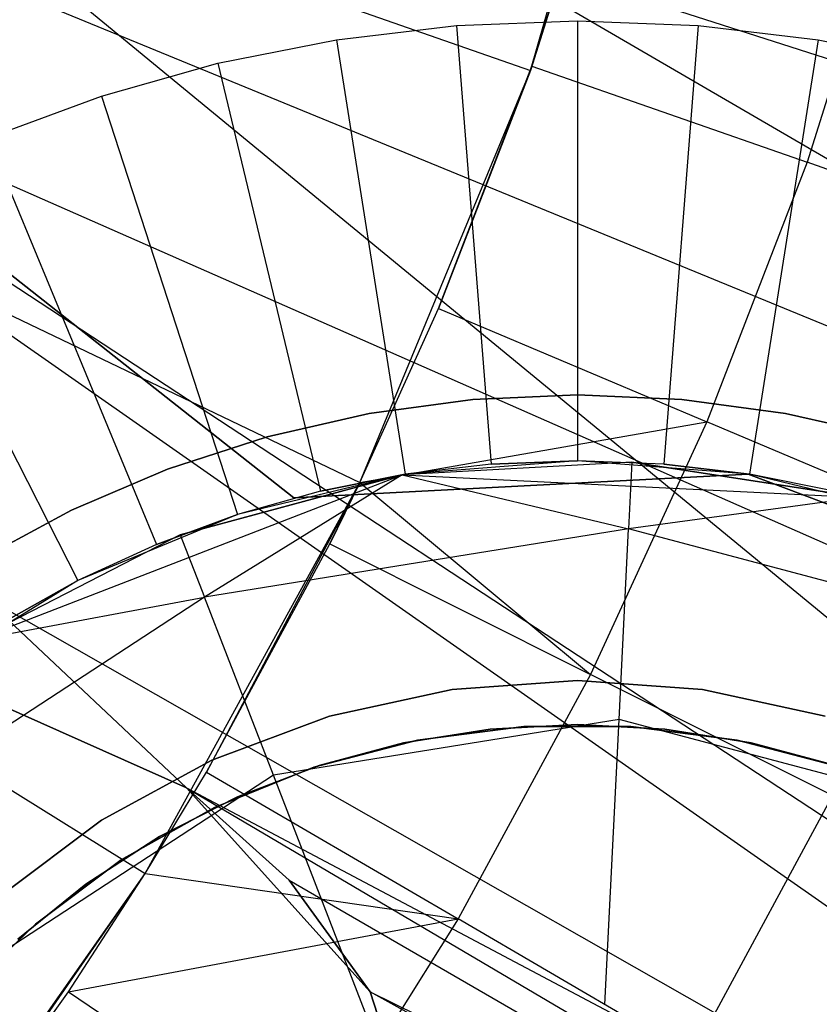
# Model space of a CAD drawing. Extents: x -390 to 397, y -401 to 400.
# Tile 59 of 192: x -232.99 to -231.18, y -300.99 to -298.76. Entities that reach past the tile are written whole.
import ezdxf

# ---------------------------------------------------------------- set-up
doc = ezdxf.new("R2010")
doc.units = 0
doc.header["$LTSCALE"] = 25.4
doc.layers.get('0').update_dxf_attribs({"linetype": 'CONTINUOUS'})

# ---------------------------------------------------------------- blocks, each defined once
blk = doc.blocks.new('FOURTY_ROUND_VII_ZWIS_STL')
at = {"color": 0}
for p, q in [((-225.8328, -304.5003, -934.1234), (-235.502, -296.5416, -933.962)), ((-235.502, -296.5416, -933.962), (-224.6286, -302.8767, -933.034)), ((-235.502, -296.5416, -933.962), (-224.6286, -302.8767, -933.034)), ((-225.8328, -304.5003, -934.1234), (-235.502, -296.5416, -933.962)), ((-235.7209, -297.5787, -935.8195), (-232.6149, -300.5021, -935.8912)), ((-235.7209, -297.5787, -935.8195), (-232.6149, -300.5021, -935.8912)), ((-235.7209, -297.5787, -935.8195), (-225.6174, -304.21, -935.584)), ((-235.7209, -297.5787, -935.8195), (-225.6174, -304.21, -935.584)), ((-235.7209, -297.5787, -935.8195), (-224.2059, -302.3068, -934.3766)), ((-235.7209, -297.5787, -935.8195), (-224.2059, -302.3068, -934.3766)), ((-235.7209, -297.5787, -934.2796), (-225.8328, -304.5003, -934.1234)), ((-232.6149, -300.5021, -934.3674), (-235.7209, -297.5787, -934.2796)), ((-232.6149, -300.5021, -934.3674), (-235.7209, -297.5787, -934.2796)), ((-235.7209, -297.5787, -934.2796), (-225.8328, -304.5003, -934.1234)), ((-231.8335, -298.8718, -957.4595), (-231.5516, -297.8982, -957.4595)), ((-231.8335, -298.8718, -957.4595), (-231.5516, -297.8982, -957.4595)), ((-232.3707, -299.843, -902), (-234.6975, -298.011, -902)), ((-234.6975, -298.011, -900.5), (-232.3707, -299.843, -900.5)), ((-232.3707, -299.843, -895.5), (-234.6975, -298.011, -895.5)), ((-234.6975, -298.011, -894), (-232.3707, -299.843, -894)), ((-234.6975, -298.011, -894), (-232.3707, -299.843, -894)), ((-232.3707, -299.843, -895.5), (-234.6975, -298.011, -895.5)), ((-234.6975, -298.011, -900.5), (-232.3707, -299.843, -900.5)), ((-232.3707, -299.843, -902), (-234.6975, -298.011, -902)), ((-234.2318, -298.0317, -953.55), (-231.8335, -298.8718, -957.4595)), ((-234.2318, -298.0317, -953.55), (-231.8335, -298.8718, -957.4595)), ((-233.3775, -298.13, -952), (-230.284, -299.1265, -957)), ((-233.3775, -298.13, -952), (-230.284, -299.1265, -957)), ((-231.6537, -298.2993, -970.5261), (-231.8335, -298.8718, -957.4595)), ((-231.6537, -298.2993, -970.5261), (-231.8335, -298.8718, -957.4595)), ((-231.8301, -298.8621, -970.5261), (-231.6537, -298.2993, -970.5261)), ((-231.8301, -298.8621, -970.5261), (-231.6537, -298.2993, -970.5261)), ((-231.0156, -298.4771, -971.8167), (-231.2047, -299.0804, -971.8167)), ((-231.0156, -298.4771, -971.8167), (-231.2047, -299.0804, -971.8167)), ((-234.5121, -298.7097, -953.55), (-232.2208, -299.8085, -957.4595)), ((-234.5121, -298.7097, -953.55), (-232.2208, -299.8085, -957.4595)), ((-232.2742, -298.8017), (-232.0012, -298.7694)), ((-232.2742, -298.8017), (-232.0012, -298.7694)), ((-232.0012, -298.7694), (-231.7266, -298.7586)), ((-232.0012, -298.7694), (-231.7266, -298.7586)), ((-232.0012, -298.7694), (-231.9228, -299.7663, -1)), ((-232.0012, -298.7694), (-231.9228, -299.7663, -1)), ((-231.7266, -298.7586), (-231.452, -298.7694)), ((-231.7266, -298.7586), (-231.452, -298.7694)), ((-231.7266, -298.7586), (-231.7266, -299.7586, -1)), ((-231.7266, -298.7586), (-231.7266, -299.7586, -1)), ((-231.452, -298.7694), (-231.5305, -299.7663, -1)), ((-231.452, -298.7694), (-231.5305, -299.7663, -1)), ((-231.452, -298.7694), (-231.1791, -298.8017)), ((-231.452, -298.7694), (-231.1791, -298.8017)), ((-232.5437, -298.8553), (-232.2742, -298.8017)), ((-232.5437, -298.8553), (-232.2742, -298.8017)), ((-232.2742, -298.8017), (-232.1177, -299.7894, -1)), ((-232.2742, -298.8017), (-232.1177, -299.7894, -1)), ((-231.1791, -298.8017), (-231.3355, -299.7894, -1)), ((-231.1791, -298.8017), (-231.3355, -299.7894, -1)), ((-231.1791, -298.8017), (-230.9096, -298.8553)), ((-231.1791, -298.8017), (-230.9096, -298.8553)), ((-233.6517, -298.8518, -952), (-230.6772, -300.1611, -957)), ((-233.6517, -298.8518, -952), (-230.6772, -300.1611, -957)), ((-232.8082, -298.9299), (-232.5437, -298.8553)), ((-232.8082, -298.9299), (-232.5437, -298.8553)), ((-232.5437, -298.8553), (-232.3102, -299.8277, -1)), ((-232.5437, -298.8553), (-232.3102, -299.8277, -1)), ((-232.0422, -299.4124, -970.5261), (-231.8301, -298.8621, -970.5261)), ((-232.0422, -299.4124, -970.5261), (-231.8301, -298.8621, -970.5261)), ((-231.8335, -298.8718, -957.4595), (-231.8301, -298.8621, -970.5261)), ((-231.8335, -298.8718, -957.4595), (-231.8301, -298.8621, -970.5261)), ((-231.8301, -298.8621, -970.5261), (-231.2047, -299.0804, -971.8167)), ((-231.8301, -298.8621, -970.5261), (-231.2047, -299.0804, -971.8167)), ((-232.2208, -299.8085, -957.4595), (-231.8335, -298.8718, -957.4595)), ((-232.2208, -299.8085, -957.4595), (-231.8335, -298.8718, -957.4595)), ((-231.8335, -298.8718, -957.4595), (-232.0422, -299.4124, -970.5261)), ((-231.8335, -298.8718, -957.4595), (-232.0422, -299.4124, -970.5261)), ((-233.066, -299.025), (-232.8082, -298.9299)), ((-233.066, -299.025), (-232.8082, -298.9299)), ((-232.8082, -298.9299), (-232.4992, -299.881, -1)), ((-232.8082, -298.9299), (-232.4992, -299.881, -1)), ((-233.066, -299.025), (-232.6833, -299.9489, -1)), ((-233.066, -299.025), (-232.6833, -299.9489, -1)), ((-231.2047, -299.0804, -971.8167), (-231.4321, -299.6703, -971.8167)), ((-231.2047, -299.0804, -971.8167), (-231.4321, -299.6703, -971.8167)), ((-230.6239, -299.2831, -973.1305), (-231.2047, -299.0804, -971.8167)), ((-230.6239, -299.2831, -973.1305), (-231.2047, -299.0804, -971.8167)), ((-233.3156, -299.1401), (-232.8616, -300.0311, -1)), ((-233.3156, -299.1401), (-232.8616, -300.0311, -1)), ((-234.8653, -299.3527, -953.55), (-232.7088, -300.697, -957.4595)), ((-234.8653, -299.3527, -953.55), (-232.7088, -300.697, -957.4595)), ((-232.2208, -299.8085, -970.5261), (-232.0422, -299.4124, -970.5261)), ((-232.2208, -299.8085, -957.4595), (-232.0422, -299.4124, -970.5261)), ((-232.2208, -299.8085, -970.5261), (-232.0422, -299.4124, -970.5261)), ((-232.2208, -299.8085, -957.4595), (-232.0422, -299.4124, -970.5261)), ((-232.0422, -299.4124, -970.5261), (-231.4321, -299.6703, -971.8167)), ((-232.0422, -299.4124, -970.5261), (-231.4321, -299.6703, -971.8167)), ((-233.9988, -299.5416, -952), (-231.1746, -301.1498, -957)), ((-233.9988, -299.5416, -952), (-231.1746, -301.1498, -957)), ((-231.9642, -299.6193, -41.5477), (-232.1998, -299.6512, -41.5477)), ((-232.1998, -299.6512, -31.5477), (-231.9642, -299.6193, -31.5477)), ((-231.9642, -299.6193, -41.5477), (-232.1998, -299.6512, -41.5477)), ((-232.1998, -299.6512, -31.5477), (-231.9642, -299.6193, -31.5477)), ((-231.7266, -299.6086, -41.5477), (-231.9642, -299.6193, -41.5477)), ((-231.9642, -299.6193, -31.5477), (-231.7266, -299.6086, -31.5477)), ((-231.7266, -299.6086, -41.5477), (-231.9642, -299.6193, -41.5477)), ((-231.9642, -299.6193, -31.5477), (-231.7266, -299.6086, -31.5477)), ((-231.9642, -299.6193, -41.5477), (-231.9642, -299.6193, -31.5477)), ((-231.9642, -299.6193, -41.5477), (-231.9642, -299.6193, -31.5477)), ((-231.4891, -299.6193, -41.5477), (-231.7266, -299.6086, -41.5477)), ((-231.7266, -299.6086, -41.5477), (-231.7266, -299.6086, -31.5477)), ((-231.7266, -299.6086, -31.5477), (-231.4891, -299.6193, -31.5477)), ((-231.7266, -299.6086, -41.5477), (-231.7266, -299.6086, -31.5477)), ((-231.4891, -299.6193, -41.5477), (-231.7266, -299.6086, -41.5477)), ((-231.7266, -299.6086, -31.5477), (-231.4891, -299.6193, -31.5477)), ((-231.2534, -299.6512, -41.5477), (-231.4891, -299.6193, -41.5477)), ((-231.4891, -299.6193, -41.5477), (-231.4891, -299.6193, -31.5477)), ((-231.4891, -299.6193, -31.5477), (-231.2534, -299.6512, -31.5477)), ((-231.4891, -299.6193, -41.5477), (-231.4891, -299.6193, -31.5477)), ((-231.2534, -299.6512, -41.5477), (-231.4891, -299.6193, -41.5477)), ((-231.4891, -299.6193, -31.5477), (-231.2534, -299.6512, -31.5477)), ((-232.1998, -299.6512, -41.5477), (-232.4316, -299.7041, -41.5477)), ((-232.4316, -299.7041, -31.5477), (-232.1998, -299.6512, -31.5477)), ((-232.1998, -299.6512, -41.5477), (-232.4316, -299.7041, -41.5477)), ((-232.4316, -299.7041, -31.5477), (-232.1998, -299.6512, -31.5477)), ((-232.2208, -299.8085, -970.5261), (-231.4321, -299.6703, -971.8167)), ((-232.2208, -299.8085, -970.5261), (-231.4321, -299.6703, -971.8167)), ((-232.1998, -299.6512, -41.5477), (-232.1998, -299.6512, -31.5477)), ((-232.1998, -299.6512, -41.5477), (-232.1998, -299.6512, -31.5477)), ((-231.4321, -299.6703, -971.8167), (-231.6968, -300.2444, -971.8167)), ((-231.4321, -299.6703, -971.8167), (-231.6968, -300.2444, -971.8167)), ((-230.8654, -299.9098, -973.1305), (-231.4321, -299.6703, -971.8167)), ((-230.8654, -299.9098, -973.1305), (-231.4321, -299.6703, -971.8167)), ((-231.0216, -299.7041, -41.5477), (-231.2534, -299.6512, -41.5477)), ((-231.2534, -299.6512, -41.5477), (-231.2534, -299.6512, -31.5477)), ((-231.2534, -299.6512, -31.5477), (-231.0216, -299.7041, -31.5477)), ((-231.2534, -299.6512, -41.5477), (-231.2534, -299.6512, -31.5477)), ((-231.0216, -299.7041, -41.5477), (-231.2534, -299.6512, -41.5477)), ((-231.2534, -299.6512, -31.5477), (-231.0216, -299.7041, -31.5477)), ((-232.4316, -299.7041, -41.5477), (-232.6578, -299.7776, -41.5477)), ((-232.6578, -299.7776, -31.5477), (-232.4316, -299.7041, -31.5477)), ((-232.4316, -299.7041, -41.5477), (-232.6578, -299.7776, -41.5477)), ((-232.6578, -299.7776, -31.5477), (-232.4316, -299.7041, -31.5477)), ((-232.4316, -299.7041, -41.5477), (-232.4316, -299.7041, -31.5477)), ((-232.4316, -299.7041, -41.5477), (-232.4316, -299.7041, -31.5477)), ((-231.6027, -299.7617, -900.058), (-232.1245, -299.7905, -897.058)), ((-231.6027, -299.7617, -900.058), (-232.1245, -299.7905, -900.058)), ((-231.6027, -299.7617, -900.058), (-232.1245, -299.7905, -897.058)), ((-231.6027, -299.7617, -900.058), (-232.1245, -299.7905, -900.058)), ((-231.7266, -299.7586, -2.2), (-232.1177, -299.7894, -2.2)), ((-231.7266, -299.7586, -2.2), (-232.1177, -299.7894, -2.2)), ((-231.7266, -299.7586, -1), (-231.9228, -299.7663, -1)), ((-231.9228, -299.7663, -1), (-231.7266, -299.7586, -2.2)), ((-231.9228, -299.7663, -1), (-231.7266, -299.7586, -2.2)), ((-231.7266, -299.7586, -1), (-231.9228, -299.7663, -1)), ((-231.3355, -299.7894, -2.2), (-231.7266, -299.7586, -2.2)), ((-231.5305, -299.7663, -1), (-231.7266, -299.7586, -2.2)), ((-231.3355, -299.7894, -2.2), (-231.7266, -299.7586, -2.2)), ((-231.5305, -299.7663, -1), (-231.7266, -299.7586, -1)), ((-231.7266, -299.7586, -1), (-231.7266, -299.7586, -2.2)), ((-231.5305, -299.7663, -1), (-231.7266, -299.7586, -2.2)), ((-231.7266, -299.7586, -1), (-231.7266, -299.7586, -2.2)), ((-231.5305, -299.7663, -1), (-231.7266, -299.7586, -1)), ((-231.6027, -299.7617, -900.058), (-231.6102, -299.9137, -900.8234)), ((-231.6027, -299.7617, -900.058), (-231.6102, -299.9137, -900.8234)), ((-231.0862, -299.842, -900.058), (-231.6027, -299.7617, -900.058)), ((-231.6027, -299.7617, -900.058), (-231.0862, -299.842, -897.058)), ((-231.6027, -299.7617, -900.058), (-231.0862, -299.842, -897.058)), ((-231.0862, -299.842, -900.058), (-231.6027, -299.7617, -900.058)), ((-232.6578, -299.7776, -41.5477), (-232.8764, -299.871, -41.5477)), ((-232.8764, -299.871, -31.5477), (-232.6578, -299.7776, -31.5477)), ((-232.6578, -299.7776, -41.5477), (-232.8764, -299.871, -41.5477)), ((-232.8764, -299.871, -31.5477), (-232.6578, -299.7776, -31.5477)), ((-232.6578, -299.7776, -41.5477), (-232.6578, -299.7776, -31.5477)), ((-232.6578, -299.7776, -41.5477), (-232.6578, -299.7776, -31.5477)), ((-231.9228, -299.7663, -1), (-232.1177, -299.7894, -2.2)), ((-231.9228, -299.7663, -1), (-232.1177, -299.7894, -1)), ((-231.9228, -299.7663, -1), (-232.1177, -299.7894, -2.2)), ((-231.9228, -299.7663, -1), (-232.1177, -299.7894, -1)), ((-231.3355, -299.7894, -1), (-231.5305, -299.7663, -1)), ((-231.5305, -299.7663, -1), (-231.3355, -299.7894, -2.2)), ((-231.5305, -299.7663, -1), (-231.3355, -299.7894, -2.2)), ((-231.3355, -299.7894, -1), (-231.5305, -299.7663, -1)), ((-233.094, -300.1657, -897.058), (-232.1245, -299.7905, -897.058)), ((-233.094, -300.1657, -897.058), (-232.1245, -299.7905, -897.058)), ((-232.1245, -299.7905, -900.058), (-232.629, -299.9271, -900.058)), ((-232.629, -299.9271, -900.058), (-232.1245, -299.7905, -897.058)), ((-232.629, -299.9271, -900.058), (-232.1245, -299.7905, -897.058)), ((-232.1245, -299.7905, -900.058), (-232.629, -299.9271, -900.058)), ((-232.1245, -299.7905, -900.058), (-232.574, -300.0691, -900.8234)), ((-232.1245, -299.7905, -900.058), (-232.574, -300.0691, -900.8234)), ((-232.1177, -299.7894, -2.2), (-232.4992, -299.881, -2.2)), ((-232.1177, -299.7894, -2.2), (-232.4992, -299.881, -2.2)), ((-231.3387, -299.7889, -902), (-232.3707, -299.843, -902)), ((-232.3707, -299.843, -900.5), (-231.3387, -299.7889, -900.5)), ((-231.3387, -299.7889, -895.5), (-232.3707, -299.843, -895.5)), ((-232.3707, -299.843, -894), (-231.3387, -299.7889, -894)), ((-232.3707, -299.843, -894), (-231.3387, -299.7889, -894)), ((-231.3387, -299.7889, -895.5), (-232.3707, -299.843, -895.5)), ((-232.3707, -299.843, -900.5), (-231.3387, -299.7889, -900.5)), ((-231.3387, -299.7889, -902), (-232.3707, -299.843, -902)), ((-232.1177, -299.7894, -1), (-232.3102, -299.8277, -1)), ((-232.3102, -299.8277, -1), (-232.1177, -299.7894, -2.2)), ((-232.3102, -299.8277, -1), (-232.1177, -299.7894, -2.2)), ((-232.1177, -299.7894, -1), (-232.3102, -299.8277, -1)), ((-232.1245, -299.7905, -897.058), (-231.0862, -299.842, -897.058)), ((-232.1245, -299.7905, -900.058), (-232.1245, -299.7905, -897.058)), ((-232.1245, -299.7905, -900.058), (-232.1245, -299.7905, -897.058)), ((-232.1245, -299.7905, -897.058), (-231.0862, -299.842, -897.058)), ((-232.1245, -299.7905, -900.058), (-231.6102, -299.9137, -900.8234)), ((-232.1245, -299.7905, -900.058), (-231.6102, -299.9137, -900.8234)), ((-232.1177, -299.7894, -1), (-232.1177, -299.7894, -2.2)), ((-232.1177, -299.7894, -1), (-232.1177, -299.7894, -2.2)), ((-230.3729, -300.1568, -902), (-231.3387, -299.7889, -902)), ((-231.3387, -299.7889, -900.5), (-230.3729, -300.1568, -900.5)), ((-230.3729, -300.1568, -895.5), (-231.3387, -299.7889, -895.5)), ((-231.3387, -299.7889, -894), (-230.3729, -300.1568, -894)), ((-231.3387, -299.7889, -894), (-230.3729, -300.1568, -894)), ((-231.3387, -299.7889, -894), (-231.3387, -299.7889, -895.5)), ((-230.3729, -300.1568, -895.5), (-231.3387, -299.7889, -895.5)), ((-231.3387, -299.7889, -894), (-231.3387, -299.7889, -895.5)), ((-231.3387, -299.7889, -900.5), (-230.3729, -300.1568, -900.5)), ((-231.3387, -299.7889, -900.5), (-231.3387, -299.7889, -902)), ((-230.3729, -300.1568, -902), (-231.3387, -299.7889, -902)), ((-231.3387, -299.7889, -900.5), (-231.3387, -299.7889, -902)), ((-230.9541, -299.881, -2.2), (-231.3355, -299.7894, -2.2)), ((-231.143, -299.8277, -1), (-231.3355, -299.7894, -2.2)), ((-230.9541, -299.881, -2.2), (-231.3355, -299.7894, -2.2)), ((-231.143, -299.8277, -1), (-231.3355, -299.7894, -1)), ((-231.3355, -299.7894, -1), (-231.3355, -299.7894, -2.2)), ((-231.143, -299.8277, -1), (-231.3355, -299.7894, -2.2)), ((-231.3355, -299.7894, -1), (-231.3355, -299.7894, -2.2)), ((-231.143, -299.8277, -1), (-231.3355, -299.7894, -1)), ((-232.7088, -300.697, -957.4595), (-232.2208, -299.8085, -957.4595)), ((-232.7088, -300.697, -957.4595), (-232.2208, -299.8085, -957.4595)), ((-232.2208, -299.8085, -957.4595), (-232.5698, -300.4666, -970.5261)), ((-232.2208, -299.8085, -957.4595), (-232.5698, -300.4666, -970.5261)), ((-232.3102, -299.8277, -1), (-232.4992, -299.881, -2.2)), ((-232.3102, -299.8277, -1), (-232.4992, -299.881, -1)), ((-232.3102, -299.8277, -1), (-232.4992, -299.881, -2.2)), ((-232.3102, -299.8277, -1), (-232.4992, -299.881, -1)), ((-232.2891, -299.9479, -970.5261), (-232.2208, -299.8085, -970.5261)), ((-232.2208, -299.8085, -957.4595), (-232.2891, -299.9479, -970.5261)), ((-232.2208, -299.8085, -957.4595), (-232.2891, -299.9479, -970.5261)), ((-232.2891, -299.9479, -970.5261), (-232.2208, -299.8085, -970.5261)), ((-232.2208, -299.8085, -970.5261), (-231.6968, -300.2444, -971.8167)), ((-232.2208, -299.8085, -970.5261), (-231.6968, -300.2444, -971.8167)), ((-232.2208, -299.8085, -970.5261), (-232.2208, -299.8085, -957.4595)), ((-232.2208, -299.8085, -970.5261), (-232.2208, -299.8085, -957.4595)), ((-232.3707, -299.843, -894), (-232.3707, -299.843, -895.5)), ((-232.3707, -299.843, -894), (-232.3707, -299.843, -895.5)), ((-232.3707, -299.843, -902), (-232.3707, -299.843, -900.5)), ((-232.3707, -299.843, -902), (-232.3707, -299.843, -900.5)), ((-231.0862, -299.842, -900.058), (-231.6102, -299.9137, -900.8234)), ((-231.0862, -299.842, -900.058), (-231.6102, -299.9137, -900.8234)), ((-232.8764, -299.871, -41.5477), (-233.0858, -299.9837, -41.5477)), ((-233.0858, -299.9837, -31.5477), (-232.8764, -299.871, -31.5477)), ((-232.8764, -299.871, -41.5477), (-233.0858, -299.9837, -41.5477)), ((-233.0858, -299.9837, -31.5477), (-232.8764, -299.871, -31.5477)), ((-232.8764, -299.871, -41.5477), (-232.8764, -299.871, -31.5477)), ((-232.8764, -299.871, -41.5477), (-232.8764, -299.871, -31.5477)), ((-232.4992, -299.881, -2.2), (-232.8616, -300.0311, -2.2)), ((-232.4992, -299.881, -2.2), (-232.8616, -300.0311, -2.2)), ((-232.4992, -299.881, -1), (-232.6833, -299.9489, -1)), ((-232.6833, -299.9489, -1), (-232.4992, -299.881, -2.2)), ((-232.6833, -299.9489, -1), (-232.4992, -299.881, -2.2)), ((-232.4992, -299.881, -1), (-232.6833, -299.9489, -1)), ((-232.4992, -299.881, -1), (-232.4992, -299.881, -2.2)), ((-232.4992, -299.881, -1), (-232.4992, -299.881, -2.2)), ((-231.6102, -299.9137, -900.8234), (-232.574, -300.0691, -900.8234)), ((-231.6102, -299.9137, -900.8234), (-232.574, -300.0691, -900.8234)), ((-231.6317, -300.3467, -901.4722), (-231.6102, -299.9137, -900.8234)), ((-231.6317, -300.3467, -901.4722), (-231.6102, -299.9137, -900.8234)), ((-230.6665, -300.1638, -900.8234), (-231.6102, -299.9137, -900.8234)), ((-230.6665, -300.1638, -900.8234), (-231.6102, -299.9137, -900.8234)), ((-232.629, -299.9271, -900.058), (-233.094, -300.1657, -897.058)), ((-232.629, -299.9271, -900.058), (-233.094, -300.1657, -897.058)), ((-232.629, -299.9271, -900.058), (-233.094, -300.1657, -900.058)), ((-232.629, -299.9271, -900.058), (-233.094, -300.1657, -900.058)), ((-232.629, -299.9271, -900.058), (-232.574, -300.0691, -900.8234)), ((-232.629, -299.9271, -900.058), (-232.574, -300.0691, -900.8234)), ((-232.6833, -299.9489, -1), (-232.8616, -300.0311, -2.2)), ((-232.6833, -299.9489, -1), (-232.8616, -300.0311, -1)), ((-232.6833, -299.9489, -1), (-232.8616, -300.0311, -2.2)), ((-232.6833, -299.9489, -1), (-232.8616, -300.0311, -1)), ((-232.5698, -300.4666, -970.5261), (-232.2891, -299.9479, -970.5261)), ((-232.5698, -300.4666, -970.5261), (-232.2891, -299.9479, -970.5261)), ((-232.2891, -299.9479, -970.5261), (-231.6968, -300.2444, -971.8167)), ((-232.2891, -299.9479, -970.5261), (-231.6968, -300.2444, -971.8167)), ((-232.8616, -300.0311, -2.2), (-233.1961, -300.2361, -2.2)), ((-232.8616, -300.0311, -2.2), (-233.1961, -300.2361, -2.2)), ((-232.8616, -300.0311, -1), (-233.0329, -300.127, -1)), ((-233.0329, -300.127, -1), (-232.8616, -300.0311, -2.2)), ((-233.0329, -300.127, -1), (-232.8616, -300.0311, -2.2)), ((-232.8616, -300.0311, -1), (-233.0329, -300.127, -1)), ((-232.8616, -300.0311, -1), (-232.8616, -300.0311, -2.2)), ((-232.8616, -300.0311, -1), (-232.8616, -300.0311, -2.2)), ((-232.574, -300.0691, -900.8234), (-233.3913, -300.6031, -900.8234)), ((-232.574, -300.0691, -900.8234), (-233.3913, -300.6031, -900.8234)), ((-233.094, -300.1657, -900.058), (-232.574, -300.0691, -900.8234)), ((-233.094, -300.1657, -900.058), (-232.574, -300.0691, -900.8234)), ((-232.4175, -300.4734, -901.4722), (-232.574, -300.0691, -900.8234)), ((-232.4175, -300.4734, -901.4722), (-232.574, -300.0691, -900.8234)), ((-233.1847, -300.2485, -927.5), (-232.6149, -300.5021, -927.5)), ((-232.6149, -300.5021, -935.8912), (-233.1847, -300.2485, -935.9138)), ((-233.1847, -300.2485, -929), (-232.6149, -300.5021, -929)), ((-233.1847, -300.2485, -927.5), (-232.6149, -300.5021, -927.5)), ((-232.6149, -300.5021, -935.8912), (-233.1847, -300.2485, -935.9138)), ((-232.6149, -300.5021, -934.3674), (-233.1847, -300.2485, -934.3951)), ((-232.6149, -300.5021, -934.3674), (-233.1847, -300.2485, -934.3951)), ((-233.1847, -300.2485, -929), (-232.6149, -300.5021, -929)), ((-231.6968, -300.2444, -971.8167), (-231.9977, -300.8004, -971.8167)), ((-231.6968, -300.2444, -971.8167), (-231.9977, -300.8004, -971.8167)), ((-231.1466, -300.5197, -973.1305), (-231.6968, -300.2444, -971.8167)), ((-231.1466, -300.5197, -973.1305), (-231.6968, -300.2444, -971.8167)), ((-231.7266, -300.2586, -31.0477), (-232.0113, -300.279, -31.0477)), ((-232.0113, -300.279, -13.7477), (-231.7266, -300.2586, -13.7477)), ((-231.7266, -300.2586, -31.0477), (-232.0113, -300.279, -31.0477)), ((-232.0113, -300.279, -13.7477), (-231.7266, -300.2586, -13.7477)), ((-231.442, -300.279, -31.0477), (-231.7266, -300.2586, -31.0477)), ((-231.7266, -300.2586, -13.7477), (-231.442, -300.279, -13.7477)), ((-231.7266, -300.2586, -31.0477), (-231.7266, -300.2586, -13.7477)), ((-231.7266, -300.2586, -31.0477), (-231.7266, -300.2586, -13.7477)), ((-231.442, -300.279, -31.0477), (-231.7266, -300.2586, -31.0477)), ((-231.7266, -300.2586, -13.7477), (-231.442, -300.279, -13.7477)), ((-232.0113, -300.279, -31.0477), (-232.2901, -300.3396, -31.0477)), ((-232.2901, -300.3396, -13.7477), (-232.0113, -300.279, -13.7477)), ((-232.0113, -300.279, -31.0477), (-232.2901, -300.3396, -31.0477)), ((-232.2901, -300.3396, -13.7477), (-232.0113, -300.279, -13.7477)), ((-232.0113, -300.279, -31.0477), (-232.0113, -300.279, -13.7477)), ((-232.0113, -300.279, -31.0477), (-232.0113, -300.279, -13.7477)), ((-231.1632, -300.3396, -31.0477), (-231.442, -300.279, -31.0477)), ((-231.442, -300.279, -13.7477), (-231.1632, -300.3396, -13.7477)), ((-231.442, -300.279, -31.0477), (-231.442, -300.279, -13.7477)), ((-231.442, -300.279, -31.0477), (-231.442, -300.279, -13.7477)), ((-231.1632, -300.3396, -31.0477), (-231.442, -300.279, -31.0477)), ((-231.442, -300.279, -13.7477), (-231.1632, -300.3396, -13.7477)), ((-232.2901, -300.3396, -31.0477), (-232.5575, -300.4394, -31.0477)), ((-232.5575, -300.4394, -13.7477), (-232.2901, -300.3396, -13.7477)), ((-232.2901, -300.3396, -31.0477), (-232.5575, -300.4394, -31.0477)), ((-232.5575, -300.4394, -13.7477), (-232.2901, -300.3396, -13.7477)), ((-232.2901, -300.3396, -31.0477), (-232.2901, -300.3396, -13.7477)), ((-232.2901, -300.3396, -31.0477), (-232.2901, -300.3396, -13.7477)), ((-231.6317, -300.3467, -901.4722), (-232.4175, -300.4734, -901.4722)), ((-231.6317, -300.3467, -901.4722), (-232.4175, -300.4734, -901.4722)), ((-231.8484, -300.3625, -38.5701), (-232.0898, -300.3936, -38.5701)), ((-232.0898, -300.3936, -20.4701), (-231.8484, -300.3625, -20.4701)), ((-231.8484, -300.3625, -38.5701), (-232.0898, -300.3936, -38.5701)), ((-232.0898, -300.3936, -20.4701), (-231.8484, -300.3625, -20.4701)), ((-231.7266, -300.3586, -31.5477), (-231.9252, -300.369, -31.5477)), ((-231.9252, -300.369, -40.5477), (-231.7266, -300.3586, -40.5477)), ((-231.7266, -300.3586, -31.5477), (-231.9252, -300.369, -31.5477)), ((-231.9252, -300.369, -40.5477), (-231.7266, -300.3586, -40.5477)), ((-231.6049, -300.3625, -38.5701), (-231.8484, -300.3625, -38.5701)), ((-231.8484, -300.3625, -38.5701), (-231.8484, -300.3625, -20.4701)), ((-231.8484, -300.3625, -20.4701), (-231.6049, -300.3625, -20.4701)), ((-231.8484, -300.3625, -38.5701), (-231.8484, -300.3625, -20.4701)), ((-231.6049, -300.3625, -38.5701), (-231.8484, -300.3625, -38.5701)), ((-231.8484, -300.3625, -20.4701), (-231.6049, -300.3625, -20.4701)), ((-231.528, -300.369, -31.5477), (-231.7266, -300.3586, -31.5477)), ((-231.7266, -300.3586, -31.5477), (-231.7266, -300.3586, -40.5477)), ((-231.7266, -300.3586, -40.5477), (-231.528, -300.369, -40.5477)), ((-231.7266, -300.3586, -31.5477), (-231.7266, -300.3586, -40.5477)), ((-231.528, -300.369, -31.5477), (-231.7266, -300.3586, -31.5477)), ((-231.7266, -300.3586, -40.5477), (-231.528, -300.369, -40.5477)), ((-231.6639, -300.9948, -901.9058), (-231.6317, -300.3467, -901.4722)), ((-231.6639, -300.9948, -901.9058), (-231.6317, -300.3467, -901.4722)), ((-230.8623, -300.5507, -901.4722), (-231.6317, -300.3467, -901.4722)), ((-230.8623, -300.5507, -901.4722), (-231.6317, -300.3467, -901.4722)), ((-231.3634, -300.3936, -38.5701), (-231.6049, -300.3625, -38.5701)), ((-231.6049, -300.3625, -38.5701), (-231.6049, -300.3625, -20.4701)), ((-231.6049, -300.3625, -20.4701), (-231.3634, -300.3936, -20.4701)), ((-231.6049, -300.3625, -38.5701), (-231.6049, -300.3625, -20.4701)), ((-231.3634, -300.3936, -38.5701), (-231.6049, -300.3625, -38.5701)), ((-231.6049, -300.3625, -20.4701), (-231.3634, -300.3936, -20.4701)), ((-231.9252, -300.369, -31.5477), (-232.1217, -300.4001, -31.5477)), ((-232.1217, -300.4001, -40.5477), (-231.9252, -300.369, -40.5477)), ((-231.9252, -300.369, -31.5477), (-232.1217, -300.4001, -31.5477)), ((-232.1217, -300.4001, -40.5477), (-231.9252, -300.369, -40.5477)), ((-231.9252, -300.369, -31.5477), (-231.9252, -300.369, -40.5477)), ((-231.9252, -300.369, -31.5477), (-231.9252, -300.369, -40.5477)), ((-231.3316, -300.4001, -31.5477), (-231.528, -300.369, -31.5477)), ((-231.528, -300.369, -31.5477), (-231.528, -300.369, -40.5477)), ((-231.528, -300.369, -40.5477), (-231.3316, -300.4001, -40.5477)), ((-231.528, -300.369, -31.5477), (-231.528, -300.369, -40.5477)), ((-231.3316, -300.4001, -31.5477), (-231.528, -300.369, -31.5477)), ((-231.528, -300.369, -40.5477), (-231.3316, -300.4001, -40.5477)), ((-232.0898, -300.3936, -38.5701), (-232.3253, -300.4554, -38.5701)), ((-232.3253, -300.4554, -20.4701), (-232.0898, -300.3936, -20.4701)), ((-232.0898, -300.3936, -38.5701), (-232.3253, -300.4554, -38.5701)), ((-232.3253, -300.4554, -20.4701), (-232.0898, -300.3936, -20.4701)), ((-232.1217, -300.4001, -31.5477), (-232.3138, -300.4516, -31.5477)), ((-232.3138, -300.4516, -40.5477), (-232.1217, -300.4001, -40.5477)), ((-232.1217, -300.4001, -31.5477), (-232.3138, -300.4516, -31.5477)), ((-232.3138, -300.4516, -40.5477), (-232.1217, -300.4001, -40.5477)), ((-232.1217, -300.4001, -31.5477), (-232.1217, -300.4001, -40.5477)), ((-232.1217, -300.4001, -31.5477), (-232.1217, -300.4001, -40.5477)), ((-232.0898, -300.3936, -38.5701), (-232.0898, -300.3936, -20.4701)), ((-232.0898, -300.3936, -38.5701), (-232.0898, -300.3936, -20.4701)), ((-231.1279, -300.4554, -38.5701), (-231.3634, -300.3936, -38.5701)), ((-231.3634, -300.3936, -38.5701), (-231.3634, -300.3936, -20.4701)), ((-231.3634, -300.3936, -20.4701), (-231.1279, -300.4554, -20.4701)), ((-231.3634, -300.3936, -38.5701), (-231.3634, -300.3936, -20.4701)), ((-231.1279, -300.4554, -38.5701), (-231.3634, -300.3936, -38.5701)), ((-231.3634, -300.3936, -20.4701), (-231.1279, -300.4554, -20.4701)), ((-231.1395, -300.4516, -31.5477), (-231.3316, -300.4001, -31.5477)), ((-231.3316, -300.4001, -31.5477), (-231.3316, -300.4001, -40.5477)), ((-231.3316, -300.4001, -40.5477), (-231.1395, -300.4516, -40.5477)), ((-231.3316, -300.4001, -31.5477), (-231.3316, -300.4001, -40.5477)), ((-231.1395, -300.4516, -31.5477), (-231.3316, -300.4001, -31.5477)), ((-231.3316, -300.4001, -40.5477), (-231.1395, -300.4516, -40.5477)), ((-232.5575, -300.4394, -31.0477), (-232.8079, -300.5761, -31.0477)), ((-232.8079, -300.5761, -13.7477), (-232.5575, -300.4394, -13.7477)), ((-232.5575, -300.4394, -31.0477), (-232.8079, -300.5761, -31.0477)), ((-232.8079, -300.5761, -13.7477), (-232.5575, -300.4394, -13.7477)), ((-232.5575, -300.4394, -31.0477), (-232.5575, -300.4394, -13.7477)), ((-232.5575, -300.4394, -31.0477), (-232.5575, -300.4394, -13.7477)), ((-232.3253, -300.4554, -38.5701), (-232.551, -300.5468, -38.5701)), ((-232.551, -300.5468, -20.4701), (-232.3253, -300.4554, -20.4701)), ((-232.3253, -300.4554, -38.5701), (-232.551, -300.5468, -38.5701)), ((-232.551, -300.5468, -20.4701), (-232.3253, -300.4554, -20.4701)), ((-232.3138, -300.4516, -31.5477), (-232.4994, -300.5229, -31.5477)), ((-232.4994, -300.5229, -40.5477), (-232.3138, -300.4516, -40.5477)), ((-232.3138, -300.4516, -31.5477), (-232.4994, -300.5229, -31.5477)), ((-232.4994, -300.5229, -40.5477), (-232.3138, -300.4516, -40.5477)), ((-232.3253, -300.4554, -38.5701), (-232.3253, -300.4554, -20.4701)), ((-232.3253, -300.4554, -38.5701), (-232.3253, -300.4554, -20.4701)), ((-232.3138, -300.4516, -31.5477), (-232.3138, -300.4516, -40.5477)), ((-232.3138, -300.4516, -31.5477), (-232.3138, -300.4516, -40.5477)), ((-232.4175, -300.4734, -901.4722), (-233.0839, -300.9088, -901.4722)), ((-232.4175, -300.4734, -901.4722), (-233.0839, -300.9088, -901.4722)), ((-232.7088, -300.697, -970.5261), (-232.5698, -300.4666, -970.5261)), ((-232.7088, -300.697, -957.4595), (-232.5698, -300.4666, -970.5261)), ((-232.7088, -300.697, -970.5261), (-232.5698, -300.4666, -970.5261)), ((-232.7088, -300.697, -957.4595), (-232.5698, -300.4666, -970.5261)), ((-232.5698, -300.4666, -970.5261), (-231.9977, -300.8004, -971.8167)), ((-232.5698, -300.4666, -970.5261), (-231.9977, -300.8004, -971.8167)), ((-232.1833, -301.0786, -901.9058), (-232.4175, -300.4734, -901.4722)), ((-232.1833, -301.0786, -901.9058), (-232.4175, -300.4734, -901.4722)), ((-232.4994, -300.5229, -31.5477), (-232.6766, -300.6132, -31.5477)), ((-232.6766, -300.6132, -40.5477), (-232.4994, -300.5229, -40.5477)), ((-232.4994, -300.5229, -31.5477), (-232.6766, -300.6132, -31.5477)), ((-232.6766, -300.6132, -40.5477), (-232.4994, -300.5229, -40.5477)), ((-232.6149, -300.5021, -927.5), (-232.1976, -300.9657, -927.5)), ((-232.1976, -300.9657, -935.9084), (-232.6149, -300.5021, -935.8912)), ((-232.6149, -300.5021, -935.8912), (-225.6174, -304.21, -935.584)), ((-232.6149, -300.5021, -935.8912), (-225.6174, -304.21, -935.584)), ((-232.6149, -300.5021, -929), (-232.6149, -300.5021, -927.5)), ((-232.6149, -300.5021, -929), (-232.6149, -300.5021, -927.5)), ((-232.6149, -300.5021, -929), (-232.1976, -300.9657, -929)), ((-232.6149, -300.5021, -927.5), (-232.1976, -300.9657, -927.5)), ((-232.6149, -300.5021, -934.3674), (-232.6149, -300.5021, -935.8912)), ((-232.3814, -300.7124, -934.3721), (-232.6149, -300.5021, -935.8912)), ((-232.1976, -300.9657, -935.9084), (-232.6149, -300.5021, -935.8912)), ((-232.3814, -300.7124, -934.3721), (-232.6149, -300.5021, -935.8912)), ((-232.3814, -300.7124, -934.3721), (-232.6149, -300.5021, -934.3674)), ((-232.6149, -300.5021, -934.3674), (-232.6149, -300.5021, -935.8912)), ((-232.6149, -300.5021, -934.3674), (-225.8328, -304.5003, -934.1234)), ((-232.6149, -300.5021, -934.3674), (-225.8328, -304.5003, -934.1234)), ((-232.3814, -300.7124, -934.3721), (-232.6149, -300.5021, -934.3674)), ((-232.6149, -300.5021, -929), (-232.1976, -300.9657, -929)), ((-232.4994, -300.5229, -31.5477), (-232.4994, -300.5229, -40.5477)), ((-232.4994, -300.5229, -31.5477), (-232.4994, -300.5229, -40.5477)), ((-231.1466, -300.5197, -973.1305), (-231.4664, -301.1104, -973.1305)), ((-231.1466, -300.5197, -973.1305), (-231.4664, -301.1104, -973.1305)), ((-232.551, -300.5468, -38.5701), (-232.7632, -300.6663, -38.5701)), ((-232.7632, -300.6663, -20.4701), (-232.551, -300.5468, -20.4701)), ((-232.551, -300.5468, -38.5701), (-232.7632, -300.6663, -38.5701)), ((-232.7632, -300.6663, -20.4701), (-232.551, -300.5468, -20.4701)), ((-232.551, -300.5468, -38.5701), (-232.551, -300.5468, -20.4701)), ((-232.551, -300.5468, -38.5701), (-232.551, -300.5468, -20.4701)), ((-232.8079, -300.5761, -31.0477), (-233.0363, -300.7471, -31.0477)), ((-233.0363, -300.7471, -13.7477), (-232.8079, -300.5761, -13.7477)), ((-232.8079, -300.5761, -31.0477), (-233.0363, -300.7471, -31.0477)), ((-233.0363, -300.7471, -13.7477), (-232.8079, -300.5761, -13.7477)), ((-232.8079, -300.5761, -31.0477), (-232.8079, -300.5761, -13.7477)), ((-232.8079, -300.5761, -31.0477), (-232.8079, -300.5761, -13.7477)), ((-232.6766, -300.6132, -31.5477), (-232.8434, -300.7215, -31.5477)), ((-232.8434, -300.7215, -40.5477), (-232.6766, -300.6132, -40.5477)), ((-232.6766, -300.6132, -31.5477), (-232.8434, -300.7215, -31.5477)), ((-232.8434, -300.7215, -40.5477), (-232.6766, -300.6132, -40.5477)), ((-232.6766, -300.6132, -31.5477), (-232.6766, -300.6132, -40.5477)), ((-232.6766, -300.6132, -31.5477), (-232.6766, -300.6132, -40.5477)), ((-232.7632, -300.6663, -38.5701), (-232.9583, -300.8119, -38.5701)), ((-232.9583, -300.8119, -20.4701), (-232.7632, -300.6663, -20.4701)), ((-232.7632, -300.6663, -38.5701), (-232.9583, -300.8119, -38.5701)), ((-232.9583, -300.8119, -20.4701), (-232.7632, -300.6663, -20.4701)), ((-232.7632, -300.6663, -38.5701), (-232.7632, -300.6663, -20.4701)), ((-232.7632, -300.6663, -38.5701), (-232.7632, -300.6663, -20.4701)), ((-233.2915, -301.5263, -957.4595), (-232.7088, -300.697, -957.4595)), ((-233.2915, -301.5263, -957.4595), (-232.7088, -300.697, -957.4595)), ((-233.2279, -301.4447, -970.5261), (-232.7088, -300.697, -957.4595)), ((-233.2279, -301.4447, -970.5261), (-232.7088, -300.697, -957.4595)), ((-232.8832, -300.9662, -970.5261), (-232.7088, -300.697, -970.5261)), ((-232.8832, -300.9662, -970.5261), (-232.7088, -300.697, -970.5261)), ((-232.8832, -300.9662, -970.5261), (-232.7088, -300.697, -957.4595)), ((-232.8832, -300.9662, -970.5261), (-232.7088, -300.697, -957.4595)), ((-232.7088, -300.697, -970.5261), (-231.9977, -300.8004, -971.8167)), ((-232.7088, -300.697, -970.5261), (-231.9977, -300.8004, -971.8167)), ((-232.7088, -300.697, -970.5261), (-232.7088, -300.697, -957.4595)), ((-232.7088, -300.697, -970.5261), (-232.7088, -300.697, -957.4595)), ((-232.8434, -300.7215, -31.5477), (-232.998, -300.8466, -31.5477)), ((-232.998, -300.8466, -40.5477), (-232.8434, -300.7215, -40.5477)), ((-232.8434, -300.7215, -31.5477), (-232.998, -300.8466, -31.5477)), ((-232.998, -300.8466, -40.5477), (-232.8434, -300.7215, -40.5477)), ((-232.8434, -300.7215, -31.5477), (-232.8434, -300.7215, -40.5477)), ((-232.8434, -300.7215, -31.5477), (-232.8434, -300.7215, -40.5477)), ((-232.1976, -300.9657, -934.3885), (-232.3814, -300.7124, -934.3721)), ((-232.3814, -300.7124, -934.3721), (-232.1976, -300.9657, -935.9084)), ((-232.3814, -300.7124, -934.3721), (-232.1976, -300.9657, -935.9084)), ((-232.3814, -300.7124, -934.3721), (-225.8328, -304.5003, -934.1234)), ((-232.3814, -300.7124, -934.3721), (-225.8328, -304.5003, -934.1234)), ((-232.1976, -300.9657, -934.3885), (-232.3814, -300.7124, -934.3721)), ((-232.9583, -300.8119, -38.5701), (-233.1332, -300.9812, -38.5701)), ((-233.1332, -300.9812, -20.4701), (-232.9583, -300.8119, -20.4701)), ((-232.9583, -300.8119, -38.5701), (-233.1332, -300.9812, -38.5701)), ((-233.1332, -300.9812, -20.4701), (-232.9583, -300.8119, -20.4701)), ((-232.9583, -300.8119, -38.5701), (-232.9583, -300.8119, -20.4701)), ((-232.9583, -300.8119, -38.5701), (-232.9583, -300.8119, -20.4701)), ((-232.8832, -300.9662, -970.5261), (-231.9977, -300.8004, -971.8167)), ((-232.8832, -300.9662, -970.5261), (-231.9977, -300.8004, -971.8167)), ((-231.9977, -300.8004, -971.8167), (-232.3336, -301.336, -971.8167)), ((-231.9977, -300.8004, -971.8167), (-232.3336, -301.336, -971.8167)), ((-231.4664, -301.1104, -973.1305), (-231.9977, -300.8004, -971.8167)), ((-231.4664, -301.1104, -973.1305), (-231.9977, -300.8004, -971.8167)), ((-233.2279, -301.4447, -970.5261), (-232.8832, -300.9662, -970.5261)), ((-233.2279, -301.4447, -970.5261), (-232.8832, -300.9662, -970.5261)), ((-232.8832, -300.9662, -970.5261), (-232.3336, -301.336, -971.8167)), ((-232.8832, -300.9662, -970.5261), (-232.3336, -301.336, -971.8167)), ((-232.1976, -300.9657, -927.5), (-232.0048, -301.5589, -927.5)), ((-232.0048, -301.5589, -935.9531), (-232.1976, -300.9657, -935.9084)), ((-232.1976, -300.9657, -935.9084), (-225.6174, -304.21, -935.584)), ((-232.1976, -300.9657, -935.9084), (-225.6174, -304.21, -935.584)), ((-232.1976, -300.9657, -929), (-232.1976, -300.9657, -927.5)), ((-232.1976, -300.9657, -929), (-232.1976, -300.9657, -927.5)), ((-232.1976, -300.9657, -929), (-232.0048, -301.5589, -929)), ((-232.1976, -300.9657, -927.5), (-232.0048, -301.5589, -927.5)), ((-232.0048, -301.5589, -934.4429), (-232.1976, -300.9657, -934.3885)), ((-232.1976, -300.9657, -934.3885), (-232.1976, -300.9657, -935.9084)), ((-232.0048, -301.5589, -935.9531), (-232.1976, -300.9657, -935.9084)), ((-232.1976, -300.9657, -934.3885), (-232.1976, -300.9657, -935.9084)), ((-232.0048, -301.5589, -934.4429), (-232.1976, -300.9657, -934.3885)), ((-225.8328, -304.5003, -934.1234), (-232.1976, -300.9657, -934.3885)), ((-225.8328, -304.5003, -934.1234), (-232.1976, -300.9657, -934.3885)), ((-232.1976, -300.9657, -929), (-232.0048, -301.5589, -929))]:
    blk.add_line(p, q, dxfattribs=at)

msp = doc.modelspace()

# ---------------------------------------------------------------- block references
at = {"color": 250}
msp.add_blockref('FOURTY_ROUND_VII_ZWIS_STL', (0, 0), dxfattribs=at)

doc.saveas('drawing.dxf')
